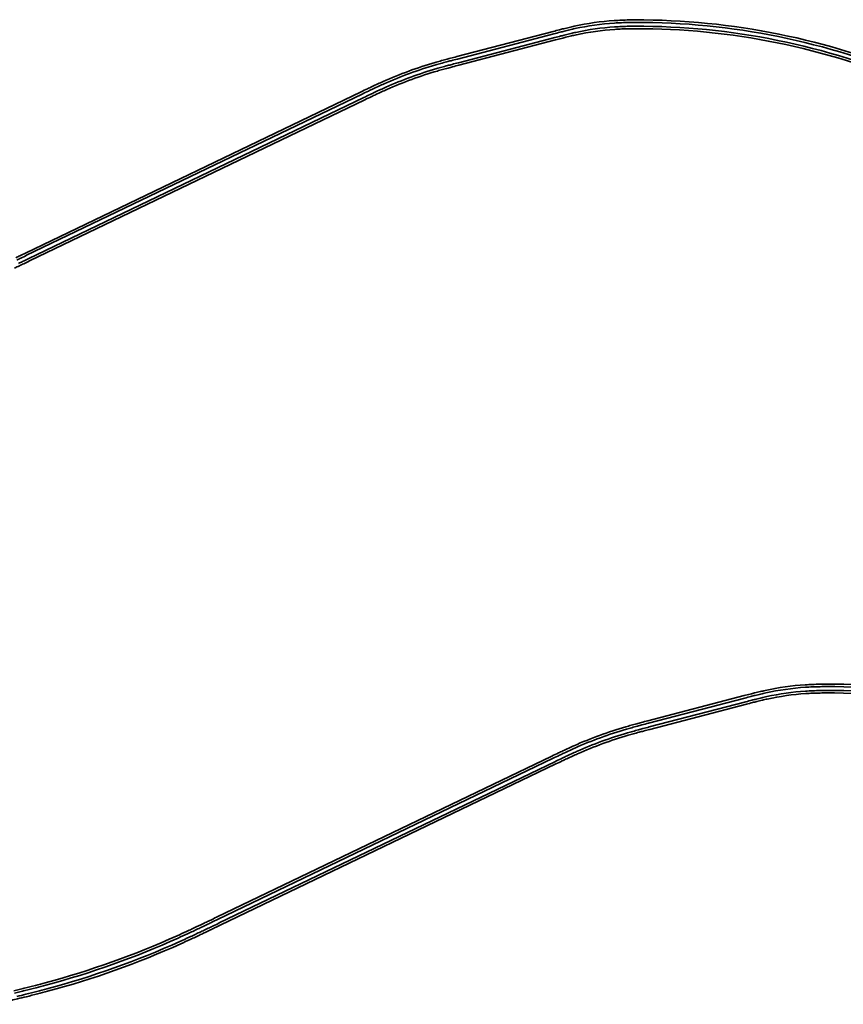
# Model space of a CAD drawing. Header units: metres. Extents: x -5203299 to 2078834, y 245743 to 5817682.
# Tile 7 of 256: x 364420 to 364894, y 5814392 to 5814959. Entities that reach past the tile are written whole.
import ezdxf

# ---------------------------------------------------------------- set-up
doc = ezdxf.new("R2010")
doc.units = ezdxf.units.M
doc.header["$LTSCALE"] = 0.5
doc.layers.add('99.04_Gleisplanung VP 02_23-EB-1236L-A-FAHRKANTE', color=150, linetype='Continuous', lineweight=35, true_color=0x007fff)
doc.layers.add('99.04_Gleisplanung VP 02_23-EB-1236R-A-FAHRKANTE', color=150, linetype='Continuous', lineweight=35, true_color=0x007fff)
doc.layers.add('Keine', color=7, linetype='Continuous', lineweight=9)

# ---------------------------------------------------------------- blocks, each defined once
blk = doc.blocks.new('_23-07-06_Massenplan_TB_Weiterführende Schule (3D)')
at = {"layer": '99.04_Gleisplanung VP 02_23-EB-1236L-A-FAHRKANTE', "flags": 128}
for points in [[(-1652.61, 715.08, 0.102042), (-1813.3, 749.85), (-1813.3, 749.85, 0.003114), (-1817.69, 749.86), (-1817.69, 749.86), (-1817.69, 749.86, 0.004197), (-1821.68, 749.82), (-1821.68, 749.82), (-1821.68, 749.82, 0.005281), (-1826, 749.69, 0.006364), (-1830.06, 749.47, 0.037174), (-1852.42, 746.31), (-1852.42, 746.31, 0.004463), (-1855.27, 745.66), (-1855.27, 745.66), (-1855.27, 745.66, 0.003188), (-1858.45, 744.89), (-1858.45, 744.89), (-1858.45, 744.89, 0.001913), (-1860.95, 744.25, 0.000638), (-1864.43, 743.35), (-1920.05, 728.82), (-1920.05, 728.82), (-1920.05, 728.82, 0.000436), (-1923.69, 727.86), (-1923.69, 727.86), (-1923.69, 727.86), (-1923.69, 727.86, 0.001307), (-1926.29, 727.17), (-1926.29, 727.17), (-1926.29, 727.17), (-1926.29, 727.17, 0.002178), (-1929.58, 726.27), (-1929.58, 726.27), (-1929.58, 726.27, 0.003049), (-1932.52, 725.44, 0.033697), (-1961.86, 714.7), (-1961.86, 714.7, 0.003284), (-1964.85, 713.35), (-1964.85, 713.35, 0.002345), (-1968.18, 711.8), (-1968.18, 711.8), (-1968.18, 711.8), (-1968.18, 711.8, 0.001407), (-1970.8, 710.55), (-1970.8, 710.55), (-1970.8, 710.55, 0.000469), (-1974.45, 708.8), (-1974.45, 708.8), (-2167.65, 615.91), (-2167.65, 615.91, -0.000097), (-2170.95, 614.32), (-2170.95, 614.32), (-2170.95, 614.32), (-2170.95, 614.32), (-2170.95, 614.32), (-2170.95, 614.32, -0.000292), (-2173.31, 613.19)], [(-1653.19, 713.77, 0.102042), (-1813.31, 748.41), (-1813.31, 748.41), (-1813.31, 748.41), (-1813.31, 748.41, 0.003114), (-1817.69, 748.43), (-1817.69, 748.43), (-1817.69, 748.43, 0.004197), (-1821.65, 748.39), (-1821.65, 748.39), (-1821.65, 748.39, 0.005281), (-1825.94, 748.26), (-1825.94, 748.26, 0.006364), (-1829.97, 748.04), (-1829.97, 748.04, 0.037174), (-1852.11, 744.91), (-1852.11, 744.91, 0.004463), (-1854.94, 744.27), (-1854.94, 744.27), (-1854.94, 744.27), (-1854.94, 744.27, 0.003188), (-1858.1, 743.5), (-1858.1, 743.5), (-1858.1, 743.5), (-1858.1, 743.5, 0.001913), (-1860.59, 742.87), (-1860.59, 742.87), (-1860.59, 742.87, 0.000638), (-1864.07, 741.96), (-1864.07, 741.96), (-1919.69, 727.43), (-1919.69, 727.43), (-1919.69, 727.43, 0.000436), (-1923.33, 726.48), (-1923.33, 726.48), (-1923.33, 726.48, 0.001307), (-1925.92, 725.79), (-1925.92, 725.79), (-1925.92, 725.79), (-1925.92, 725.79, 0.002178), (-1929.2, 724.89), (-1929.2, 724.89), (-1929.2, 724.89, 0.003049), (-1932.12, 724.06, 0.033697), (-1961.27, 713.39, 0.003284), (-1964.25, 712.04), (-1964.25, 712.04), (-1964.25, 712.04), (-1964.25, 712.04, 0.002345), (-1967.57, 710.5), (-1967.57, 710.5), (-1967.57, 710.5, 0.001407), (-1970.18, 709.26, 0.000469), (-1973.83, 707.51), (-2167.03, 614.62), (-2167.03, 614.62), (-2167.03, 614.62, -0.000097), (-2170.33, 613.03), (-2170.33, 613.03), (-2170.33, 613.03), (-2170.33, 613.03), (-2170.33, 613.03), (-2170.33, 613.03, -0.000292), (-2172.69, 611.9)], [(-2172.69, 611.9, -0.000487), (-2175.68, 610.47)]]:
    blk.add_lwpolyline(points, format="xyb", dxfattribs=at)
at = {"layer": '99.04_Gleisplanung VP 02_23-EB-1236R-A-FAHRKANTE', "flags": 128}
for points in [[(-1651.04, 718.38, 0.102061), (-1813.2, 753.5), (-1813.2, 753.5), (-1813.2, 753.5, 0.003124), (-1817.66, 753.51), (-1817.66, 753.51, 0.00419), (-1821.72, 753.47, 0.005256), (-1826.11, 753.34, 0.006322), (-1830.24, 753.12, 0.037398), (-1853.27, 749.86), (-1853.27, 749.86, 0.00441), (-1856.16, 749.2), (-1856.16, 749.2), (-1856.16, 749.2), (-1856.16, 749.2, 0.00315), (-1859.37, 748.42), (-1859.37, 748.42), (-1859.37, 748.42), (-1859.37, 748.42, 0.00189), (-1861.9, 747.78), (-1861.9, 747.78), (-1861.9, 747.78), (-1861.9, 747.78), (-1861.9, 747.78, 0.00063), (-1865.43, 746.86), (-1865.43, 746.86), (-1865.43, 746.86), (-1865.43, 746.86), (-1920.93, 732.36), (-1920.93, 732.36), (-1920.93, 732.36, 0.000432), (-1924.6, 731.4), (-1924.6, 731.4), (-1924.6, 731.4), (-1924.6, 731.4), (-1924.6, 731.4), (-1924.6, 731.4, 0.001297), (-1927.22, 730.7), (-1927.22, 730.7), (-1927.22, 730.7), (-1927.22, 730.7), (-1927.22, 730.7), (-1927.22, 730.7), (-1927.22, 730.7, 0.002161), (-1930.53, 729.8), (-1930.53, 729.8), (-1930.53, 729.8, 0.003025), (-1933.49, 728.95, 0.03381), (-1963.39, 718.01), (-1963.39, 718.01), (-1963.39, 718.01), (-1963.39, 718.01, 0.003258), (-1966.41, 716.65), (-1966.41, 716.65), (-1966.41, 716.65, 0.002327), (-1969.76, 715.08), (-1969.76, 715.08), (-1969.76, 715.08), (-1969.76, 715.08, 0.001396), (-1972.4, 713.83), (-1972.4, 713.83), (-1972.4, 713.83), (-1972.4, 713.83), (-1972.4, 713.83, 0.000465), (-1976.08, 712.07), (-2169.28, 619.18), (-2169.28, 619.18), (-2169.28, 619.18, -0.000098), (-2172.56, 617.6), (-2172.56, 617.6), (-2172.56, 617.6), (-2172.56, 617.6, -0.000293), (-2174.91, 616.47)], [(-1651.62, 717.07, 0.102061), (-1813.21, 752.06, 0.003124), (-1817.66, 752.08, 0.00419), (-1821.69, 752.03, 0.005256), (-1826.05, 751.9, 0.006322), (-1830.14, 751.69, 0.037398), (-1852.96, 748.46), (-1852.96, 748.46, 0.00441), (-1855.83, 747.81), (-1855.83, 747.81), (-1855.83, 747.81, 0.00315), (-1859.02, 747.03), (-1859.02, 747.03), (-1859.02, 747.03, 0.00189), (-1861.54, 746.39), (-1861.54, 746.39, 0.00063), (-1865.07, 745.47), (-1865.07, 745.47), (-1920.57, 730.97), (-1920.57, 730.97), (-1920.57, 730.97, 0.000432), (-1924.23, 730.01), (-1924.23, 730.01), (-1924.23, 730.01), (-1924.23, 730.01, 0.001297), (-1926.84, 729.32), (-1926.84, 729.32), (-1926.84, 729.32), (-1926.84, 729.32), (-1926.84, 729.32, 0.002161), (-1930.15, 728.41), (-1930.15, 728.41), (-1930.15, 728.41), (-1930.15, 728.41, 0.003025), (-1933.09, 727.58), (-1933.09, 727.58), (-1933.09, 727.58, 0.03381), (-1962.81, 716.7), (-1962.81, 716.7), (-1962.81, 716.7, 0.003258), (-1965.81, 715.34), (-1965.81, 715.34), (-1965.81, 715.34), (-1965.81, 715.34), (-1965.81, 715.34, 0.002327), (-1969.15, 713.79), (-1969.15, 713.79), (-1969.15, 713.79), (-1969.15, 713.79, 0.001396), (-1971.78, 712.54), (-1971.78, 712.54), (-1971.78, 712.54), (-1971.78, 712.54), (-1971.78, 712.54, 0.000465), (-1975.46, 710.77), (-1975.46, 710.77), (-1975.46, 710.77), (-2168.65, 617.88), (-2168.65, 617.88), (-2168.65, 617.88, -0.000098), (-2171.94, 616.31), (-2171.94, 616.31), (-2171.94, 616.31), (-2171.94, 616.31, -0.000293), (-2174.29, 615.18)]]:
    blk.add_lwpolyline(points, format="xyb", dxfattribs=at)
blk = doc.blocks.new('_23-07-06_Massenplan_TB_Weiterführende Schule-2 (3D)')
at = {"layer": '99.04_Gleisplanung VP 02_23-EB-1236L-A-FAHRKANTE', "flags": 128}
for points in [[(-1652.61, 715.08, 0.102042), (-1813.3, 749.85), (-1813.3, 749.85, 0.003114), (-1817.69, 749.86), (-1817.69, 749.86), (-1817.69, 749.86, 0.004197), (-1821.68, 749.82), (-1821.68, 749.82), (-1821.68, 749.82, 0.005281), (-1826, 749.69, 0.006364), (-1830.06, 749.47, 0.037174), (-1852.42, 746.31), (-1852.42, 746.31, 0.004463), (-1855.27, 745.66), (-1855.27, 745.66), (-1855.27, 745.66, 0.003188), (-1858.45, 744.89), (-1858.45, 744.89), (-1858.45, 744.89, 0.001913), (-1860.95, 744.25, 0.000638), (-1864.43, 743.35), (-1920.05, 728.82), (-1920.05, 728.82), (-1920.05, 728.82, 0.000436), (-1923.69, 727.86), (-1923.69, 727.86), (-1923.69, 727.86), (-1923.69, 727.86, 0.001307), (-1926.29, 727.17), (-1926.29, 727.17), (-1926.29, 727.17), (-1926.29, 727.17, 0.002178), (-1929.58, 726.27), (-1929.58, 726.27), (-1929.58, 726.27, 0.003049), (-1932.52, 725.44, 0.033697), (-1961.86, 714.7), (-1961.86, 714.7, 0.003284), (-1964.85, 713.35), (-1964.85, 713.35, 0.002345), (-1968.18, 711.8), (-1968.18, 711.8), (-1968.18, 711.8), (-1968.18, 711.8, 0.001407), (-1970.8, 710.55), (-1970.8, 710.55), (-1970.8, 710.55, 0.000469), (-1974.45, 708.8), (-1974.45, 708.8), (-2167.65, 615.91), (-2167.65, 615.91, -0.000097), (-2170.95, 614.32), (-2170.95, 614.32), (-2170.95, 614.32), (-2170.95, 614.32), (-2170.95, 614.32), (-2170.95, 614.32, -0.000292), (-2173.31, 613.19), (-2173.31, 613.19), (-2173.31, 613.19), (-2173.31, 613.19), (-2173.31, 613.19, -0.000487), (-2176.29, 611.77), (-2176.29, 611.77), (-2176.29, 611.77), (-2176.29, 611.77, -0.000681), (-2178.97, 610.5), (-2178.97, 610.5), (-2178.97, 610.5), (-2178.97, 610.5, -0.001946), (-2184.96, 607.69), (-2184.96, 607.69), (-2184.96, 607.69), (-2184.96, 607.69, -0.002724), (-2190.34, 605.23), (-2190.34, 605.23), (-2190.34, 605.23, -0.040475), (-2266.9, 577.95), (-2266.9, 577.95), (-2266.9, 577.95, -0.002724), (-2272.62, 576.45), (-2272.62, 576.45), (-2272.62, 576.45), (-2272.62, 576.45, -0.001946), (-2279.03, 574.84), (-2279.03, 574.84), (-2279.03, 574.84, -0.001168), (-2284.1, 573.59)], [(-1653.19, 713.77, 0.102042), (-1813.31, 748.41), (-1813.31, 748.41), (-1813.31, 748.41), (-1813.31, 748.41, 0.003114), (-1817.69, 748.43), (-1817.69, 748.43), (-1817.69, 748.43, 0.004197), (-1821.65, 748.39), (-1821.65, 748.39), (-1821.65, 748.39, 0.005281), (-1825.94, 748.26), (-1825.94, 748.26, 0.006364), (-1829.97, 748.04), (-1829.97, 748.04, 0.037174), (-1852.11, 744.91), (-1852.11, 744.91, 0.004463), (-1854.94, 744.27), (-1854.94, 744.27), (-1854.94, 744.27), (-1854.94, 744.27, 0.003188), (-1858.1, 743.5), (-1858.1, 743.5), (-1858.1, 743.5), (-1858.1, 743.5, 0.001913), (-1860.59, 742.87), (-1860.59, 742.87), (-1860.59, 742.87, 0.000638), (-1864.07, 741.96), (-1864.07, 741.96), (-1919.69, 727.43), (-1919.69, 727.43), (-1919.69, 727.43, 0.000436), (-1923.33, 726.48), (-1923.33, 726.48), (-1923.33, 726.48, 0.001307), (-1925.92, 725.79), (-1925.92, 725.79), (-1925.92, 725.79), (-1925.92, 725.79, 0.002178), (-1929.2, 724.89), (-1929.2, 724.89), (-1929.2, 724.89, 0.003049), (-1932.12, 724.06, 0.033697), (-1961.27, 713.39, 0.003284), (-1964.25, 712.04), (-1964.25, 712.04), (-1964.25, 712.04), (-1964.25, 712.04, 0.002345), (-1967.57, 710.5), (-1967.57, 710.5), (-1967.57, 710.5, 0.001407), (-1970.18, 709.26, 0.000469), (-1973.83, 707.51), (-2167.03, 614.62), (-2167.03, 614.62), (-2167.03, 614.62, -0.000097), (-2170.33, 613.03), (-2170.33, 613.03), (-2170.33, 613.03), (-2170.33, 613.03), (-2170.33, 613.03), (-2170.33, 613.03, -0.000292), (-2172.69, 611.9), (-2172.69, 611.9), (-2172.69, 611.9), (-2172.69, 611.9), (-2172.69, 611.9, -0.000487), (-2175.68, 610.47), (-2175.68, 610.47), (-2175.68, 610.47), (-2175.68, 610.47), (-2175.68, 610.47, -0.000681), (-2178.35, 609.2), (-2178.35, 609.2), (-2178.35, 609.2), (-2178.35, 609.2, -0.001946), (-2184.35, 606.39), (-2184.35, 606.39, -0.002724), (-2189.75, 603.93), (-2189.75, 603.93), (-2189.75, 603.93, -0.040475), (-2266.52, 576.56), (-2266.52, 576.56, -0.002724), (-2272.26, 575.06), (-2272.26, 575.06, -0.001946), (-2278.69, 573.44), (-2278.69, 573.44, -0.001168), (-2283.77, 572.2)], [(-2283.77, 572.2, -0.000389), (-2290.88, 570.48)]]:
    blk.add_lwpolyline(points, format="xyb", dxfattribs=at)
at = {"layer": '99.04_Gleisplanung VP 02_23-EB-1236R-A-FAHRKANTE', "flags": 128}
for points in [[(-1651.04, 718.38, 0.102061), (-1813.2, 753.5), (-1813.2, 753.5), (-1813.2, 753.5, 0.003124), (-1817.66, 753.51), (-1817.66, 753.51, 0.00419), (-1821.72, 753.47, 0.005256), (-1826.11, 753.34, 0.006322), (-1830.24, 753.12, 0.037398), (-1853.27, 749.86), (-1853.27, 749.86, 0.00441), (-1856.16, 749.2), (-1856.16, 749.2), (-1856.16, 749.2), (-1856.16, 749.2, 0.00315), (-1859.37, 748.42), (-1859.37, 748.42), (-1859.37, 748.42), (-1859.37, 748.42, 0.00189), (-1861.9, 747.78), (-1861.9, 747.78), (-1861.9, 747.78), (-1861.9, 747.78), (-1861.9, 747.78, 0.00063), (-1865.43, 746.86), (-1865.43, 746.86), (-1865.43, 746.86), (-1865.43, 746.86), (-1920.93, 732.36), (-1920.93, 732.36), (-1920.93, 732.36, 0.000432), (-1924.6, 731.4), (-1924.6, 731.4), (-1924.6, 731.4), (-1924.6, 731.4), (-1924.6, 731.4), (-1924.6, 731.4, 0.001297), (-1927.22, 730.7), (-1927.22, 730.7), (-1927.22, 730.7), (-1927.22, 730.7), (-1927.22, 730.7), (-1927.22, 730.7), (-1927.22, 730.7, 0.002161), (-1930.53, 729.8), (-1930.53, 729.8), (-1930.53, 729.8, 0.003025), (-1933.49, 728.95, 0.03381), (-1963.39, 718.01), (-1963.39, 718.01), (-1963.39, 718.01), (-1963.39, 718.01, 0.003258), (-1966.41, 716.65), (-1966.41, 716.65), (-1966.41, 716.65, 0.002327), (-1969.76, 715.08), (-1969.76, 715.08), (-1969.76, 715.08), (-1969.76, 715.08, 0.001396), (-1972.4, 713.83), (-1972.4, 713.83), (-1972.4, 713.83), (-1972.4, 713.83), (-1972.4, 713.83, 0.000465), (-1976.08, 712.07), (-2169.28, 619.18), (-2169.28, 619.18), (-2169.28, 619.18, -0.000098), (-2172.56, 617.6), (-2172.56, 617.6), (-2172.56, 617.6), (-2172.56, 617.6, -0.000293), (-2174.91, 616.47), (-2174.91, 616.47), (-2174.91, 616.47), (-2174.91, 616.47, -0.000488), (-2177.88, 615.05), (-2177.88, 615.05), (-2177.88, 615.05), (-2177.88, 615.05), (-2177.88, 615.05, -0.000684), (-2180.55, 613.79), (-2180.55, 613.79), (-2180.55, 613.79), (-2180.55, 613.79, -0.001953), (-2186.52, 610.99), (-2186.52, 610.99), (-2186.52, 610.99), (-2186.52, 610.99, -0.002734), (-2191.88, 608.54), (-2191.88, 608.54), (-2191.88, 608.54), (-2191.88, 608.54, -0.040429), (-2267.79, 581.49), (-2267.79, 581.49, -0.002734), (-2273.5, 579.99), (-2273.5, 579.99), (-2273.5, 579.99, -0.001953), (-2279.89, 578.38), (-2279.89, 578.38, -0.000684), (-2282.75, 577.68)], [(-2282.75, 577.68, -0.000488), (-2285.95, 576.9)], [(-1651.62, 717.07, 0.102061), (-1813.21, 752.06, 0.003124), (-1817.66, 752.08, 0.00419), (-1821.69, 752.03, 0.005256), (-1826.05, 751.9, 0.006322), (-1830.14, 751.69, 0.037398), (-1852.96, 748.46), (-1852.96, 748.46, 0.00441), (-1855.83, 747.81), (-1855.83, 747.81), (-1855.83, 747.81, 0.00315), (-1859.02, 747.03), (-1859.02, 747.03), (-1859.02, 747.03, 0.00189), (-1861.54, 746.39), (-1861.54, 746.39, 0.00063), (-1865.07, 745.47), (-1865.07, 745.47), (-1920.57, 730.97), (-1920.57, 730.97), (-1920.57, 730.97, 0.000432), (-1924.23, 730.01), (-1924.23, 730.01), (-1924.23, 730.01), (-1924.23, 730.01, 0.001297), (-1926.84, 729.32), (-1926.84, 729.32), (-1926.84, 729.32), (-1926.84, 729.32), (-1926.84, 729.32, 0.002161), (-1930.15, 728.41), (-1930.15, 728.41), (-1930.15, 728.41), (-1930.15, 728.41, 0.003025), (-1933.09, 727.58), (-1933.09, 727.58), (-1933.09, 727.58, 0.03381), (-1962.81, 716.7), (-1962.81, 716.7), (-1962.81, 716.7, 0.003258), (-1965.81, 715.34), (-1965.81, 715.34), (-1965.81, 715.34), (-1965.81, 715.34), (-1965.81, 715.34, 0.002327), (-1969.15, 713.79), (-1969.15, 713.79), (-1969.15, 713.79), (-1969.15, 713.79, 0.001396), (-1971.78, 712.54), (-1971.78, 712.54), (-1971.78, 712.54), (-1971.78, 712.54), (-1971.78, 712.54, 0.000465), (-1975.46, 710.77), (-1975.46, 710.77), (-1975.46, 710.77), (-2168.65, 617.88), (-2168.65, 617.88), (-2168.65, 617.88, -0.000098), (-2171.94, 616.31), (-2171.94, 616.31), (-2171.94, 616.31), (-2171.94, 616.31, -0.000293), (-2174.29, 615.18), (-2174.29, 615.18), (-2174.29, 615.18), (-2174.29, 615.18, -0.000488), (-2177.27, 613.76), (-2177.27, 613.76), (-2177.27, 613.76), (-2177.27, 613.76), (-2177.27, 613.76, -0.000684), (-2179.93, 612.49), (-2179.93, 612.49), (-2179.93, 612.49), (-2179.93, 612.49, -0.001953), (-2185.91, 609.69), (-2185.91, 609.69), (-2185.91, 609.69, -0.002734), (-2191.29, 607.23, -0.040429), (-2267.42, 580.1, -0.002734), (-2273.14, 578.6), (-2273.14, 578.6), (-2273.14, 578.6), (-2273.14, 578.6, -0.001953), (-2279.54, 576.99), (-2279.54, 576.99), (-2279.54, 576.99), (-2279.54, 576.99, -0.000684), (-2282.41, 576.28), (-2282.41, 576.28, -0.000488), (-2285.61, 575.5)]]:
    blk.add_lwpolyline(points, format="xyb", dxfattribs=at)

msp = doc.modelspace()

# ---------------------------------------------------------------- block references
at = {"layer": 'Keine', "color": 1}
for name, p in [('_23-07-06_Massenplan_TB_Weiterführende Schule (3D)', (366592.8, 5814205.71)), ('_23-07-06_Massenplan_TB_Weiterführende Schule-2 (3D)', (366702.72, 5813823.08))]:
    msp.add_blockref(name, p, dxfattribs=at)

doc.saveas('drawing.dxf')
